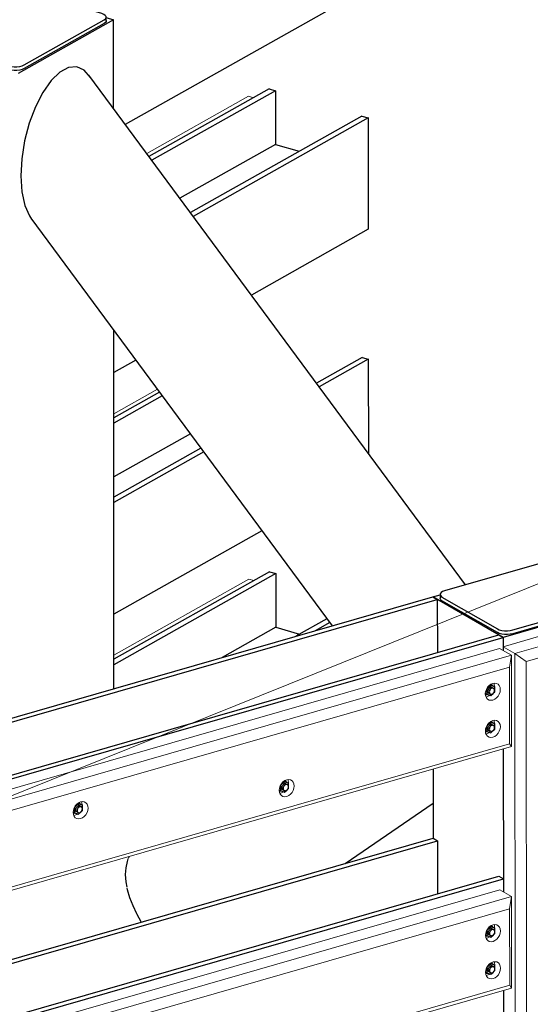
# Model space of a CAD drawing. Header units: millimetres. Extents: x -236694 to -141708, y -41476 to 103952.
# Tile 53 of 103: x -180348 to -179093, y -35251 to -32830. Entities that reach past the tile are written whole.
import ezdxf

# ---------------------------------------------------------------- set-up
doc = ezdxf.new("R2010")
doc.units = ezdxf.units.MM
for name, color, linetype, lineweight in [('N-CO-BC-BETONVORM-G', 50, 'Continuous', 25), ('N-CO-KC-KUNSTSTOFVORM-G', 7, 'Continuous', 13), ('N-CO-SC-STAALVORM-G', 10, 'Continuous', 25), ('X-XX-AL-VERWIJZING_DOORSNEDE-G-5', 8, 'Continuous', 18)]:
    doc.layers.add(name, color=color, linetype=linetype, lineweight=lineweight)

# ---------------------------------------------------------------- blocks, each defined once
blk = doc.blocks.new('GM_afdekklepje - GM_afdekklepje-3673590-3D dubbel geleidewerk')
at = {"layer": 'N-CO-SC-STAALVORM-G'}
for p, q in [((-236927.2, -34769.2), (-237124.1, -34880.2)), ((-236698.3, -34822.9), (-236889.5, -34766.7)), ((-236889.1, -34949.2), (-236692.2, -34838.2)), ((-236687.1, -34840.9), (-236687.1, -34831.8)), ((-236692.2, -34847.4), (-236889.1, -34958.3)), ((-237129.2, -34886.6), (-237129.2, -34895.7)), ((-237118, -34895.5), (-236926.8, -34951.6)), ((-236926.8, -34960.8), (-237118, -34904.6))]:
    blk.add_line(p, q, dxfattribs=at)
for points in [[(-236889.5, -34766.7, 0), (-236895.7, -34765.4, 0), (-236902.6, -34764.7, 0), (-236909.6, -34764.8, 0), (-236916.4, -34765.6, 0), (-236922.4, -34767.1, 0), (-236927.2, -34769.2, 0)], [(-236692.2, -34838.2, 0), (-236688.9, -34835.7, 0), (-236687.2, -34832.9, 0), (-236687.4, -34830, 0), (-236689.4, -34827.3, 0), (-236693.1, -34824.8, 0), (-236698.3, -34822.9, 0)], [(-236687.1, -34840.2, 0), (-236687.2, -34842, 0), (-236688.8, -34844.8, 0), (-236692.2, -34847.4, 0)], [(-237124.1, -34880.2, 0), (-237127.4, -34882.7, 0), (-237129.1, -34885.5, 0), (-237128.9, -34888.3, 0), (-237126.8, -34891.1, 0), (-237123.2, -34893.5, 0), (-237118, -34895.5, 0)], [(-237118, -34904.6, 0), (-237123.1, -34902.7, 0), (-237126.8, -34900.2, 0), (-237128.9, -34897.5, 0), (-237129.1, -34894.6, 0)], [(-236926.8, -34951.6, 0), (-236920.6, -34953, 0), (-236913.7, -34953.7, 0), (-236906.7, -34953.6, 0), (-236899.9, -34952.8, 0), (-236893.9, -34951.2, 0), (-236889.1, -34949.2, 0)], [(-236889.1, -34958.3, 0), (-236893.9, -34960.4, 0), (-236899.9, -34961.9, 0), (-236906.7, -34962.7, 0), (-236913.7, -34962.8, 0), (-236920.6, -34962.1, 0), (-236926.8, -34960.8, 0)]]:
    blk.add_polyline3d(points, dxfattribs=at)
blk = doc.blocks.new('GM_afdekklepje - GM_afdekklepje-3582460-3D dubbel geleidewerk')
at = {"layer": 'N-CO-SC-STAALVORM-G'}
for p, q in [((-235744.2, -35227.9), (-236018.8, -35306.9)), ((-235570.5, -35308.9), (-235706.6, -35230.5)), ((-236030.2, -35315.9), (-236030.2, -35325)), ((-236025.3, -35322.2), (-235889.2, -35400.6)), ((-235851.6, -35403.2), (-235577, -35324.2)), ((-235565.6, -35324.4), (-235565.6, -35315.2)), ((-235889.2, -35409.7), (-236025.3, -35331.3)), ((-235577, -35333.3), (-235851.6, -35412.4))]:
    blk.add_line(p, q, dxfattribs=at)
for points in [[(-235706.6, -35230.5, 0), (-235711.4, -35228.4, 0), (-235717.3, -35226.9, 0), (-235724.1, -35226, 0), (-235731.1, -35225.9, 0), (-235738, -35226.5, 0), (-235744.2, -35227.9, 0)], [(-236025.3, -35331.3, 0), (-236028.5, -35328.8, 0), (-236030.1, -35326, 0), (-236030.2, -35325, 0)], [(-236018.8, -35306.9, 0), (-236024, -35308.8, 0), (-236027.7, -35311.3, 0), (-236029.8, -35314, 0), (-236030.1, -35316.9, 0), (-236028.5, -35319.7, 0), (-236025.3, -35322.2, 0)], [(-235577, -35324.2, 0), (-235571.9, -35322.3, 0), (-235568.1, -35319.8, 0), (-235566, -35317.1, 0), (-235565.7, -35314.2, 0), (-235567.3, -35311.4, 0), (-235570.5, -35308.9, 0)], [(-235565.7, -35323.4, 0), (-235566, -35326.2, 0), (-235568.1, -35329, 0), (-235571.9, -35331.4, 0), (-235577, -35333.3, 0)], [(-235889.2, -35400.6, 0), (-235884.4, -35402.7, 0), (-235878.5, -35404.2, 0), (-235871.7, -35405.1, 0), (-235864.7, -35405.2, 0), (-235857.8, -35404.6, 0), (-235851.6, -35403.2, 0)], [(-235851.6, -35412.4, 0), (-235857.8, -35413.7, 0), (-235864.7, -35414.3, 0), (-235871.7, -35414.2, 0), (-235878.5, -35413.4, 0), (-235884.4, -35411.8, 0), (-235889.2, -35409.7, 0)]]:
    blk.add_polyline3d(points, dxfattribs=at)
blk = doc.blocks.new('GM_Hakorit_3820 - GM_Hakorit_3820-V44-3D dubbel geleidewerk')
at = {"layer": 'N-CO-KC-KUNSTSTOFVORM-G'}
for p, q in [((-231820.3, -34277.5), (-232147.1, -34371.6)), ((-232118.3, -34388.2), (-231791.5, -34294.1)), ((-231796.3, -34323.7), (-232090.4, -34408.4)), ((-232147.1, -34371.6), (-232118.3, -34388.2)), ((-232147.1, -34380.9), (-232147.1, -34371.6)), ((-232118.3, -34388.2), (-232115.5, -37877.5)), ((-232090.4, -34408.4), (-232118.3, -34388.2)), ((-232090.4, -34408.4), (-232087.7, -37861.2)), ((-232146.7, -34974.7), (-232146.9, -34623)), ((-232146.2, -35568.4), (-232146.5, -35216.7))]:
    blk.add_line(p, q, dxfattribs=at)
blk = doc.blocks.new('GM_Hakorit_2620 - GM_Hakorit_2620-3643089-3D dubbel geleidewerk')
at = {"layer": 'N-CO-KC-KUNSTSTOFVORM-G'}
for p, q in [((-234296.7, -34992), (-232155.9, -34375.9)), ((-232155.9, -34375.9), (-232127.1, -34392.5)), ((-232127.1, -34392.5), (-234267.9, -35008.6)), ((-232131.9, -34422.1), (-232127.1, -34392.5)), ((-232127.1, -34392.5), (-232126.9, -34617.2)), ((-232131.9, -34422.1), (-234240, -35028.8)), ((-232131.7, -34610.3), (-232131.9, -34422.1)), ((-232168.7, -34469.7), (-232168.7, -34468.7)), ((-232168.6, -34561.1), (-232168.6, -34560.1)), ((-232126.9, -34617.2), (-234267.7, -35233.3)), ((-232131.7, -34610.3), (-234239.8, -35217)), ((-232126.9, -34617.2), (-232131.7, -34610.3)), ((-232675.3, -34706.9), (-232675.2, -34705.9)), ((-233181.9, -34761.3), (-233181.9, -34760.3)), ((-234296.7, -34992), (-234296.7, -34997.7)), ((-234267.9, -35008.6), (-234296.7, -34992)), ((-234267.7, -35233.3), (-234267.9, -35008.6)), ((-234267.9, -35008.6), (-234240, -35028.8)), ((-233688.5, -34998.5), (-233688.4, -34997.4)), ((-234240, -35028.8), (-234239.8, -35217)), ((-234195.1, -35052.9), (-234195.1, -35051.9)), ((-234195.1, -35144.3), (-234195, -35143.2)), ((-234276.4, -35228.3), (-234267.7, -35233.3)), ((-234239.8, -35217), (-234267.7, -35233.3))]:
    blk.add_line(p, q, dxfattribs=at)
for points in [[(-232191.1, -34487.6, 0), (-232190.4, -34482.1, 0), (-232188.6, -34476.6, 0), (-232185.7, -34471.5, 0), (-232181.9, -34467.2, 0), (-232177.4, -34463.8, 0), (-232172.7, -34461.8, 0), (-232167.9, -34461.1, 0), (-232163.5, -34461.9, 0), (-232159.7, -34464, 0), (-232156.8, -34467.4, 0), (-232154.9, -34471.9, 0), (-232154.3, -34477, 0)], [(-232154.3, -34477, 0), (-232154.9, -34482.5, 0), (-232156.7, -34488, 0), (-232159.7, -34493.1, 0), (-232163.5, -34497.5, 0), (-232167.9, -34500.8, 0), (-232172.7, -34502.9, 0), (-232177.4, -34503.5, 0), (-232181.8, -34502.7, 0), (-232185.7, -34500.6, 0), (-232188.6, -34497.2, 0), (-232190.4, -34492.7, 0), (-232191.1, -34487.6, 0)], [(-232168.7, -34468.7, 0), (-232169.3, -34463.6, 0), (-232170.1, -34461.3, 0)], [(-232189.5, -34495.1, 0), (-232187.1, -34494.6, 0), (-232182.3, -34492.5, 0), (-232180.4, -34491.2, 0)], [(-232191, -34578.9, 0), (-232190.4, -34573.4, 0), (-232188.5, -34568, 0), (-232185.6, -34562.9, 0), (-232181.8, -34558.5, 0), (-232177.4, -34555.2, 0), (-232172.6, -34553.1, 0), (-232167.9, -34552.4, 0), (-232163.4, -34553.2, 0), (-232159.6, -34555.4, 0), (-232156.7, -34558.8, 0), (-232154.8, -34563.2, 0), (-232154.2, -34568.4, 0)], [(-232168.6, -34560.1, 0), (-232169.3, -34554.9, 0), (-232170, -34552.6, 0)], [(-232154.2, -34568.4, 0), (-232154.8, -34573.9, 0), (-232156.7, -34579.3, 0), (-232159.6, -34584.4, 0), (-232163.4, -34588.8, 0), (-232167.8, -34592.1, 0), (-232172.6, -34594.2, 0), (-232177.3, -34594.9, 0), (-232181.8, -34594.1, 0), (-232185.6, -34591.9, 0), (-232188.5, -34588.5, 0), (-232190.4, -34584.1, 0), (-232191, -34578.9, 0)], [(-232189.5, -34586.4, 0), (-232187, -34585.9, 0), (-232182.2, -34583.8, 0), (-232180.3, -34582.5, 0)], [(-232697.6, -34724.7, 0), (-232697, -34719.2, 0), (-232695.1, -34713.8, 0), (-232692.2, -34708.7, 0), (-232688.4, -34704.3, 0), (-232684, -34701, 0), (-232679.2, -34698.9, 0), (-232674.5, -34698.2, 0), (-232670, -34699, 0), (-232666.2, -34701.2, 0), (-232663.3, -34704.6, 0), (-232661.4, -34709, 0), (-232660.8, -34714.2, 0)], [(-232675.2, -34705.9, 0), (-232675.9, -34700.7, 0), (-232676.6, -34698.4, 0)], [(-232660.8, -34714.2, 0), (-232661.4, -34719.7, 0), (-232663.3, -34725.1, 0), (-232666.2, -34730.2, 0), (-232670, -34734.6, 0), (-232674.4, -34737.9, 0), (-232679.2, -34740, 0), (-232683.9, -34740.7, 0), (-232688.4, -34739.9, 0), (-232692.2, -34737.7, 0), (-232695.1, -34734.3, 0), (-232697, -34729.9, 0), (-232697.6, -34724.7, 0)], [(-232696.1, -34732.2, 0), (-232693.6, -34731.7, 0), (-232688.8, -34729.6, 0), (-232686.9, -34728.3, 0)], [(-233204.3, -34779.2, 0), (-233203.6, -34773.7, 0), (-233201.8, -34768.2, 0), (-233198.9, -34763.1, 0), (-233195.1, -34758.7, 0), (-233190.7, -34755.4, 0), (-233185.9, -34753.3, 0), (-233181.1, -34752.7, 0), (-233176.7, -34753.5, 0), (-233172.9, -34755.6, 0), (-233170, -34759, 0), (-233168.1, -34763.5, 0), (-233167.5, -34768.6, 0)], [(-233167.5, -34768.6, 0), (-233168.1, -34774.1, 0), (-233169.9, -34779.6, 0), (-233172.9, -34784.7, 0), (-233176.7, -34789.1, 0), (-233181.1, -34792.4, 0), (-233185.9, -34794.5, 0), (-233190.6, -34795.1, 0), (-233195.1, -34794.3, 0), (-233198.9, -34792.2, 0), (-233201.8, -34788.8, 0), (-233203.6, -34784.3, 0), (-233204.3, -34779.2, 0)], [(-233181.9, -34760.3, 0), (-233182.5, -34755.2, 0), (-233183.3, -34752.9, 0)], [(-233202.8, -34786.7, 0), (-233200.3, -34786.1, 0), (-233195.5, -34784.1, 0), (-233193.6, -34782.8, 0)], [(-233710.8, -35016.3, 0), (-233710.2, -35010.8, 0), (-233708.3, -35005.3, 0), (-233705.4, -35000.2, 0), (-233701.6, -34995.9, 0), (-233697.2, -34992.6, 0), (-233692.4, -34990.5, 0), (-233687.7, -34989.8, 0), (-233683.2, -34990.6, 0), (-233679.4, -34992.8, 0), (-233676.5, -34996.2, 0), (-233674.7, -35000.6, 0), (-233674, -35005.8, 0)], [(-233674, -35005.8, 0), (-233674.6, -35011.2, 0), (-233676.5, -35016.7, 0), (-233679.4, -35021.8, 0), (-233683.2, -35026.2, 0), (-233687.6, -35029.5, 0), (-233692.4, -35031.6, 0), (-233697.2, -35032.3, 0), (-233701.6, -35031.5, 0), (-233705.4, -35029.3, 0), (-233708.3, -35025.9, 0), (-233710.2, -35021.5, 0), (-233710.8, -35016.3, 0)], [(-233688.4, -34997.4, 0), (-233689.1, -34992.3, 0), (-233689.8, -34990, 0)], [(-233709.3, -35023.8, 0), (-233706.8, -35023.3, 0), (-233702, -35021.2, 0), (-233700.1, -35019.9, 0)], [(-234217.5, -35070.8, 0), (-234216.8, -35065.3, 0), (-234215, -35059.8, 0), (-234212.1, -35054.7, 0), (-234208.3, -35050.3, 0), (-234203.9, -35047, 0), (-234199.1, -35044.9, 0), (-234194.3, -35044.3, 0), (-234189.9, -35045, 0), (-234186.1, -35047.2, 0), (-234183.2, -35050.6, 0), (-234181.3, -35055.1, 0), (-234180.7, -35060.2, 0)], [(-234180.7, -35060.2, 0), (-234181.3, -35065.7, 0), (-234183.2, -35071.2, 0), (-234186.1, -35076.3, 0), (-234189.9, -35080.6, 0), (-234194.3, -35084, 0), (-234199.1, -35086, 0), (-234203.8, -35086.7, 0), (-234208.3, -35085.9, 0), (-234212.1, -35083.8, 0), (-234215, -35080.4, 0), (-234216.8, -35075.9, 0), (-234217.5, -35070.8, 0)], [(-234195.1, -35051.9, 0), (-234195.7, -35046.8, 0), (-234196.5, -35044.5, 0)], [(-234216, -35078.3, 0), (-234213.5, -35077.7, 0), (-234208.7, -35075.7, 0), (-234206.8, -35074.4, 0)], [(-234217.4, -35162.1, 0), (-234216.8, -35156.6, 0), (-234214.9, -35151.1, 0), (-234212, -35146, 0), (-234208.2, -35141.7, 0), (-234203.8, -35138.4, 0), (-234199, -35136.3, 0), (-234194.3, -35135.6, 0), (-234189.8, -35136.4, 0), (-234186, -35138.6, 0), (-234183.1, -35142, 0), (-234181.3, -35146.4, 0), (-234180.6, -35151.5, 0)], [(-234180.6, -35151.5, 0), (-234181.2, -35157, 0), (-234183.1, -35162.5, 0), (-234186, -35167.6, 0), (-234189.8, -35172, 0), (-234194.2, -35175.3, 0), (-234199, -35177.4, 0), (-234203.8, -35178.1, 0), (-234208.2, -35177.3, 0), (-234212, -35175.1, 0), (-234214.9, -35171.7, 0), (-234216.8, -35167.3, 0), (-234217.4, -35162.1, 0)], [(-234195, -35143.2, 0), (-234195.7, -35138.1, 0), (-234196.4, -35135.8, 0)], [(-234215.9, -35169.6, 0), (-234213.4, -35169.1, 0), (-234208.7, -35167, 0), (-234206.7, -35165.7, 0)]]:
    blk.add_polyline3d(points, dxfattribs=at)
blk = doc.blocks.new('GM_Hakorit_2620 - GM_Hakorit_2620-V59-3D dubbel geleidewerk')
at = {"layer": 'N-CO-KC-KUNSTSTOFVORM-G'}
for p, q in [((-234276.1, -35580), (-232155.4, -34969.7)), ((-232126.6, -34986.3), (-234267.4, -35602.4)), ((-232155.4, -34969.7), (-232126.6, -34986.3)), ((-232131.4, -35015.9), (-232126.6, -34986.3)), ((-232126.6, -34986.3), (-232126.4, -35211)), ((-232131.4, -35015.9), (-234239.5, -35622.6)), ((-232131.2, -35204), (-232131.4, -35015.9)), ((-232168.2, -35063.5), (-232168.2, -35062.5)), ((-232168.2, -35154.8), (-232168.1, -35153.8)), ((-232131.2, -35204), (-234239.4, -35810.7)), ((-232126.4, -35211), (-232131.2, -35204)), ((-232126.4, -35211), (-234267.2, -35827.1)), ((-232674.8, -35300.6), (-232674.8, -35299.6)), ((-233181.5, -35355.1), (-233181.4, -35354)), ((-233688, -35592.2), (-233688, -35591.2)), ((-234267.4, -35602.4), (-234276.1, -35597.3)), ((-234267.2, -35827.1), (-234267.4, -35602.4)), ((-234267.4, -35602.4), (-234239.5, -35622.6)), ((-234239.5, -35622.6), (-234239.4, -35810.7)), ((-234194.7, -35646.7), (-234194.6, -35645.6)), ((-234194.6, -35738), (-234194.6, -35737)), ((-234239.4, -35810.7), (-234267.2, -35827.1)), ((-234275.9, -35822), (-234267.2, -35827.1))]:
    blk.add_line(p, q, dxfattribs=at)
for points in [[(-232190.6, -35081.3, 0), (-232190, -35075.8, 0), (-232188.1, -35070.4, 0), (-232185.2, -35065.3, 0), (-232181.4, -35060.9, 0), (-232177, -35057.6, 0), (-232172.2, -35055.5, 0), (-232167.5, -35054.8, 0), (-232163, -35055.6, 0), (-232159.2, -35057.8, 0), (-232156.3, -35061.2, 0), (-232154.4, -35065.6, 0), (-232153.8, -35070.8, 0)], [(-232168.2, -35062.5, 0), (-232168.9, -35057.3, 0), (-232169.6, -35055, 0)], [(-232153.8, -35070.8, 0), (-232154.4, -35076.3, 0), (-232156.3, -35081.7, 0), (-232159.2, -35086.8, 0), (-232163, -35091.2, 0), (-232167.4, -35094.5, 0), (-232172.2, -35096.6, 0), (-232176.9, -35097.3, 0), (-232181.4, -35096.5, 0), (-232185.2, -35094.3, 0), (-232188.1, -35090.9, 0), (-232189.9, -35086.5, 0), (-232190.6, -35081.3, 0)], [(-232189.1, -35088.8, 0), (-232186.6, -35088.3, 0), (-232181.8, -35086.2, 0), (-232179.9, -35084.9, 0)], [(-232190.5, -35172.7, 0), (-232189.9, -35167.2, 0), (-232188, -35161.7, 0), (-232185.1, -35156.6, 0), (-232181.3, -35152.2, 0), (-232176.9, -35148.9, 0), (-232172.1, -35146.8, 0), (-232167.4, -35146.2, 0), (-232162.9, -35146.9, 0), (-232159.1, -35149.1, 0), (-232156.2, -35152.5, 0), (-232154.4, -35157, 0), (-232153.7, -35162.1, 0)], [(-232168.1, -35153.8, 0), (-232168.8, -35148.7, 0), (-232169.5, -35146.4, 0)], [(-232153.7, -35162.1, 0), (-232154.4, -35167.6, 0), (-232156.2, -35173.1, 0), (-232159.1, -35178.2, 0), (-232162.9, -35182.5, 0), (-232167.3, -35185.9, 0), (-232172.1, -35187.9, 0), (-232176.9, -35188.6, 0), (-232181.3, -35187.8, 0), (-232185.1, -35185.7, 0), (-232188, -35182.2, 0), (-232189.9, -35177.8, 0), (-232190.5, -35172.7, 0)], [(-232189, -35180.2, 0), (-232186.5, -35179.6, 0), (-232181.8, -35177.6, 0), (-232179.8, -35176.3, 0)], [(-232697.1, -35318.5, 0), (-232696.5, -35313, 0), (-232694.7, -35307.5, 0), (-232691.7, -35302.4, 0), (-232687.9, -35298, 0), (-232683.5, -35294.7, 0), (-232678.7, -35292.6, 0), (-232674, -35292, 0), (-232669.5, -35292.7, 0), (-232665.7, -35294.9, 0), (-232662.8, -35298.3, 0), (-232661, -35302.8, 0), (-232660.3, -35307.9, 0)], [(-232674.8, -35299.6, 0), (-232675.4, -35294.5, 0), (-232676.1, -35292.2, 0)], [(-232660.3, -35307.9, 0), (-232661, -35313.4, 0), (-232662.8, -35318.9, 0), (-232665.7, -35324, 0), (-232669.5, -35328.3, 0), (-232673.9, -35331.7, 0), (-232678.7, -35333.7, 0), (-232683.5, -35334.4, 0), (-232687.9, -35333.6, 0), (-232691.7, -35331.5, 0), (-232694.6, -35328, 0), (-232696.5, -35323.6, 0), (-232697.1, -35318.5, 0)], [(-232695.6, -35326, 0), (-232693.1, -35325.4, 0), (-232688.4, -35323.4, 0), (-232686.4, -35322.1, 0)], [(-233203.8, -35372.9, 0), (-233203.2, -35367.4, 0), (-233201.3, -35361.9, 0), (-233198.4, -35356.8, 0), (-233194.6, -35352.5, 0), (-233190.2, -35349.2, 0), (-233185.4, -35347.1, 0), (-233180.7, -35346.4, 0), (-233176.2, -35347.2, 0), (-233172.4, -35349.4, 0), (-233169.5, -35352.8, 0), (-233167.6, -35357.2, 0), (-233167, -35362.3, 0)], [(-233181.4, -35354, 0), (-233182.1, -35348.9, 0), (-233182.8, -35346.6, 0)], [(-233167, -35362.3, 0), (-233167.6, -35367.8, 0), (-233169.5, -35373.3, 0), (-233172.4, -35378.4, 0), (-233176.2, -35382.8, 0), (-233180.6, -35386.1, 0), (-233185.4, -35388.2, 0), (-233190.1, -35388.9, 0), (-233194.6, -35388.1, 0), (-233198.4, -35385.9, 0), (-233201.3, -35382.5, 0), (-233203.2, -35378.1, 0), (-233203.8, -35372.9, 0)], [(-233202.3, -35380.4, 0), (-233199.8, -35379.9, 0), (-233195, -35377.8, 0), (-233193.1, -35376.5, 0)], [(-233710.3, -35610.1, 0), (-233709.7, -35604.6, 0), (-233707.9, -35599.1, 0), (-233704.9, -35594, 0), (-233701.1, -35589.6, 0), (-233696.7, -35586.3, 0), (-233691.9, -35584.2, 0), (-233687.2, -35583.6, 0), (-233682.8, -35584.3, 0), (-233678.9, -35586.5, 0), (-233676, -35589.9, 0), (-233674.2, -35594.4, 0), (-233673.5, -35599.5, 0)], [(-233688, -35591.2, 0), (-233688.6, -35586, 0), (-233689.3, -35583.8, 0)], [(-233673.5, -35599.5, 0), (-233674.2, -35605, 0), (-233676, -35610.5, 0), (-233678.9, -35615.6, 0), (-233682.7, -35619.9, 0), (-233687.2, -35623.3, 0), (-233691.9, -35625.3, 0), (-233696.7, -35626, 0), (-233701.1, -35625.2, 0), (-233704.9, -35623.1, 0), (-233707.8, -35619.6, 0), (-233709.7, -35615.2, 0), (-233710.3, -35610.1, 0)], [(-233708.8, -35617.6, 0), (-233706.3, -35617, 0), (-233701.6, -35615, 0), (-233699.6, -35613.7, 0)], [(-234217, -35664.5, 0), (-234216.4, -35659, 0), (-234214.5, -35653.5, 0), (-234211.6, -35648.4, 0), (-234207.8, -35644.1, 0), (-234203.4, -35640.8, 0), (-234198.6, -35638.7, 0), (-234193.9, -35638, 0), (-234189.4, -35638.8, 0), (-234185.6, -35641, 0), (-234182.7, -35644.4, 0), (-234180.9, -35648.8, 0), (-234180.2, -35653.9, 0)], [(-234194.6, -35645.6, 0), (-234195.3, -35640.5, 0), (-234196, -35638.2, 0)], [(-234180.2, -35653.9, 0), (-234180.8, -35659.4, 0), (-234182.7, -35664.9, 0), (-234185.6, -35670, 0), (-234189.4, -35674.4, 0), (-234193.8, -35677.7, 0), (-234198.6, -35679.8, 0), (-234203.3, -35680.5, 0), (-234207.8, -35679.7, 0), (-234211.6, -35677.5, 0), (-234214.5, -35674.1, 0), (-234216.4, -35669.7, 0), (-234217, -35664.5, 0)], [(-234215.5, -35672, 0), (-234213, -35671.5, 0), (-234208.2, -35669.4, 0), (-234206.3, -35668.1, 0)], [(-234216.9, -35755.9, 0), (-234216.3, -35750.4, 0), (-234214.5, -35744.9, 0), (-234211.5, -35739.8, 0), (-234207.7, -35735.4, 0), (-234203.3, -35732.1, 0), (-234198.6, -35730, 0), (-234193.8, -35729.4, 0), (-234189.4, -35730.1, 0), (-234185.5, -35732.3, 0), (-234182.6, -35735.7, 0), (-234180.8, -35740.1, 0), (-234180.1, -35745.3, 0)], [(-234194.6, -35737, 0), (-234195.2, -35731.8, 0), (-234195.9, -35729.6, 0)], [(-234180.1, -35745.3, 0), (-234180.8, -35750.8, 0), (-234182.6, -35756.3, 0), (-234185.5, -35761.4, 0), (-234189.3, -35765.7, 0), (-234193.8, -35769.1, 0), (-234198.5, -35771.1, 0), (-234203.3, -35771.8, 0), (-234207.7, -35771, 0), (-234211.5, -35768.9, 0), (-234214.4, -35765.4, 0), (-234216.3, -35761, 0), (-234216.9, -35755.9, 0)], [(-234215.4, -35763.4, 0), (-234212.9, -35762.8, 0), (-234208.2, -35760.8, 0), (-234206.2, -35759.5, 0)]]:
    blk.add_polyline3d(points, dxfattribs=at)
blk = doc.blocks.new('GM_Hakorit_1120 - GM_Hakorit_1120-V66-3D dubbel geleidewerk')
at = {"layer": 'N-CO-KC-KUNSTSTOFVORM-G'}
for p, q in [((-233023.1, -33159.1), (-232773, -33018.1)), ((-232773, -33018.1), (-232761.2, -33021.6))]:
    blk.add_line(p, q, dxfattribs=at)
blk = doc.blocks.new('GM_Hakorit_1120 - GM_Hakorit_1120-V67-3D dubbel geleidewerk')
at = {"layer": 'N-CO-KC-KUNSTSTOFVORM-G'}
blk.add_line((-233104.3, -33798.8), (-232997.1, -33738.4), dxfattribs=at)
blk = doc.blocks.new('GM_Hakorit_1120 - GM_Hakorit_1120-V68-3D dubbel geleidewerk')
at = {"layer": 'N-CO-KC-KUNSTSTOFVORM-G'}
for p, q in [((-233103.9, -34392.6), (-232772, -34205.6)), ((-232772, -34205.6), (-232760.3, -34209))]:
    blk.add_line(p, q, dxfattribs=at)
blk = doc.blocks.new('GM_Bouten_Moeren_Zeskant - M16-V86-3D dubbel geleidewerk')
at = {"layer": 'N-CO-SC-STAALVORM-G'}
for p, q in [((-237470.2, -36675), (-237480, -36684.2)), ((-237480, -36684.2), (-237480, -36696.8)), ((-237463.3, -36682.4), (-237474.6, -36675.9)), ((-237472.1, -36673.9), (-237470.2, -36675)), ((-237471, -36673.1), (-237467.9, -36674.2)), ((-237460.4, -36678.5), (-237470.2, -36675)), ((-237467.9, -36674.2), (-237460.4, -36678.5)), ((-237460.4, -36691.2), (-237460.4, -36678.5)), ((-237483.3, -36694.9), (-237480, -36696.8)), ((-237482.6, -36689.8), (-237471.3, -36696.3)), ((-237480, -36696.8), (-237470.2, -36700.3)), ((-237470.2, -36700.3), (-237464.3, -36694.8)), ((-237464, -36694.5), (-237460.4, -36691.2))]:
    blk.add_line(p, q, dxfattribs=at)
for points in [[(-237476.7, -36689.5, 0), (-237476.5, -36687.6, 0), (-237475.9, -36685.6, 0), (-237474.8, -36683.8, 0), (-237473.5, -36682.3, 0), (-237471.9, -36681.1, 0), (-237470.2, -36680.4, 0), (-237468.5, -36680.1, 0), (-237466.9, -36680.4, 0), (-237465.6, -36681.2, 0)], [(-237460.8, -36687.4, 0), (-237461, -36685.6, 0), (-237461.7, -36684, 0), (-237462.7, -36682.8, 0), (-237464.1, -36682.1, 0), (-237465.6, -36681.8, 0), (-237467.3, -36682, 0), (-237469, -36682.8, 0), (-237470.6, -36683.9, 0), (-237471.9, -36685.5, 0), (-237473, -36687.3, 0), (-237473.6, -36689.2, 0), (-237473.9, -36691.2, 0)], [(-237466.6, -36674.4, 0), (-237467.1, -36673.4, 0), (-237468.6, -36671.6, 0)], [(-237483.3, -36697.1, 0), (-237480.9, -36697.5, 0), (-237478.9, -36697.3, 0)], [(-237473.5, -36694.9, 0), (-237474.8, -36694.2, 0), (-237475.9, -36692.9, 0), (-237476.5, -36691.4, 0), (-237476.7, -36689.5, 0)], [(-237473.9, -36691.2, 0), (-237473.6, -36693, 0), (-237473, -36694.6, 0), (-237471.9, -36695.8, 0), (-237470.6, -36696.6, 0), (-237469, -36696.9, 0), (-237467.3, -36696.6, 0), (-237465.6, -36695.9, 0), (-237464, -36694.7, 0), (-237462.7, -36693.2, 0), (-237461.7, -36691.3, 0), (-237461, -36689.4, 0), (-237460.8, -36687.4, 0)]]:
    blk.add_polyline3d(points, dxfattribs=at)
blk = doc.blocks.new('GM_Bouten_Moeren_Zeskant - M16-V81-3D dubbel geleidewerk')
at = {"layer": 'N-CO-SC-STAALVORM-G'}
for p, q in [((-237992.7, -36140.1), (-238002.5, -36149.3)), ((-238002.5, -36149.3), (-238002.5, -36161.9)), ((-237985.8, -36147.5), (-237997.1, -36141)), ((-237994.6, -36139), (-237992.7, -36140.1)), ((-237993.4, -36138.2), (-237990.4, -36139.3)), ((-237982.9, -36143.6), (-237992.7, -36140.1)), ((-237990.4, -36139.3), (-237982.9, -36143.6)), ((-237982.9, -36156.3), (-237982.9, -36143.6)), ((-238005.8, -36160), (-238002.5, -36161.9)), ((-238005, -36154.9), (-237993.8, -36161.4)), ((-238002.5, -36161.9), (-237992.7, -36165.4)), ((-237992.7, -36165.4), (-237986.8, -36159.9)), ((-237986.5, -36159.6), (-237982.9, -36156.3))]:
    blk.add_line(p, q, dxfattribs=at)
for points in [[(-237999.2, -36154.7, 0), (-237999, -36152.7, 0), (-237998.3, -36150.8, 0), (-237997.3, -36148.9, 0), (-237995.9, -36147.4, 0), (-237994.4, -36146.2, 0), (-237992.7, -36145.5, 0), (-237991, -36145.2, 0), (-237989.4, -36145.5, 0), (-237988.1, -36146.3, 0)], [(-237983.3, -36152.6, 0), (-237983.5, -36150.7, 0), (-237984.1, -36149.2, 0), (-237985.2, -36147.9, 0), (-237986.5, -36147.2, 0), (-237988.1, -36146.9, 0), (-237989.8, -36147.1, 0), (-237991.5, -36147.9, 0), (-237993.1, -36149.1, 0), (-237994.4, -36150.6, 0), (-237995.5, -36152.4, 0), (-237996.1, -36154.4, 0), (-237996.3, -36156.3, 0)], [(-237989, -36139.5, 0), (-237989.6, -36138.6, 0), (-237990.7, -36137, 0)], [(-238005.8, -36162.3, 0), (-238003.3, -36162.6, 0), (-238001.4, -36162.4, 0)], [(-237996, -36160, 0), (-237997.3, -36159.3, 0), (-237998.3, -36158.1, 0), (-237999, -36156.5, 0), (-237999.2, -36154.7, 0)], [(-237996.3, -36156.3, 0), (-237996.1, -36158.2, 0), (-237995.5, -36159.7, 0), (-237994.4, -36160.9, 0), (-237993.1, -36161.7, 0), (-237991.5, -36162, 0), (-237989.8, -36161.8, 0), (-237988.1, -36161, 0), (-237986.5, -36159.8, 0), (-237985.2, -36158.3, 0), (-237984.1, -36156.5, 0), (-237983.5, -36154.5, 0), (-237983.3, -36152.6, 0)]]:
    blk.add_polyline3d(points, dxfattribs=at)
blk = doc.blocks.new('GM_Bouten_Moeren_Zeskant - M16-3610774-3D dubbel geleidewerk')
at = {"layer": 'N-CO-SC-STAALVORM-G'}
for p, q in [((-237483.8, -36101.2), (-237480.5, -36103.1)), ((-237483, -36096), (-237471.8, -36102.5)), ((-237470.7, -36081.3), (-237480.5, -36090.4)), ((-237480.5, -36090.4), (-237480.5, -36103.1)), ((-237480.5, -36103.1), (-237470.7, -36106.6)), ((-237463.8, -36088.7), (-237475.1, -36082.2)), ((-237472.6, -36080.2), (-237470.7, -36081.3)), ((-237471.5, -36079.3), (-237468.4, -36080.5)), ((-237460.9, -36084.8), (-237470.7, -36081.3)), ((-237470.7, -36106.6), (-237464.8, -36101.1)), ((-237468.4, -36080.5), (-237460.9, -36084.8)), ((-237464.5, -36100.8), (-237460.9, -36097.4)), ((-237460.9, -36097.4), (-237460.9, -36084.8))]:
    blk.add_line(p, q, dxfattribs=at)
for points in [[(-237467, -36080.7, 0), (-237467.6, -36079.7, 0), (-237469, -36077.8, 0)], [(-237477.2, -36095.8, 0), (-237477, -36093.8, 0), (-237476.3, -36091.9, 0), (-237475.3, -36090.1, 0), (-237474, -36088.5, 0), (-237472.4, -36087.3, 0), (-237470.7, -36086.6, 0), (-237469, -36086.4, 0), (-237467.4, -36086.7, 0), (-237466.1, -36087.4, 0)], [(-237473.9, -36101.2, 0), (-237475.3, -36100.4, 0), (-237476.3, -36099.2, 0), (-237477, -36097.6, 0), (-237477.2, -36095.8, 0)], [(-237461.3, -36093.7, 0), (-237461.5, -36091.9, 0), (-237462.1, -36090.3, 0), (-237463.2, -36089.1, 0), (-237464.5, -36088.3, 0), (-237466.1, -36088, 0), (-237467.8, -36088.3, 0), (-237469.5, -36089, 0), (-237471.1, -36090.2, 0), (-237472.4, -36091.7, 0), (-237473.5, -36093.6, 0), (-237474.1, -36095.5, 0), (-237474.3, -36097.5, 0)], [(-237474.3, -36097.5, 0), (-237474.1, -36099.3, 0), (-237473.5, -36100.9, 0), (-237472.4, -36102.1, 0), (-237471.1, -36102.9, 0), (-237469.5, -36103.1, 0), (-237467.8, -36102.9, 0), (-237466.1, -36102.2, 0), (-237464.5, -36101, 0), (-237463.2, -36099.4, 0), (-237462.1, -36097.6, 0), (-237461.5, -36095.7, 0), (-237461.3, -36093.7, 0)], [(-237483.8, -36103.4, 0), (-237481.3, -36103.8, 0), (-237479.4, -36103.6, 0)]]:
    blk.add_polyline3d(points, dxfattribs=at)
blk = doc.blocks.new('GM_Bouten_Moeren_Zeskant - M16-V148-3D dubbel geleidewerk')
at = {"layer": 'N-CO-SC-STAALVORM-G'}
for p, q in [((-232177.3, -35151.7), (-232187.1, -35160.9)), ((-232170.4, -35159.1), (-232181.5, -35152.7)), ((-232179.2, -35150.7), (-232177.3, -35151.7)), ((-232178.1, -35149.8), (-232175, -35150.9)), ((-232167.5, -35155.2), (-232177.3, -35151.7)), ((-232175, -35150.9), (-232167.5, -35155.2)), ((-232167.5, -35167.9), (-232167.5, -35155.2)), ((-232190.4, -35171.7), (-232187.1, -35173.6)), ((-232189.7, -35166.5), (-232178.4, -35173)), ((-232187.1, -35160.9), (-232187.1, -35173.6)), ((-232187.1, -35173.6), (-232177.3, -35177.1)), ((-232177.3, -35177.1), (-232171.4, -35171.6)), ((-232171.1, -35171.3), (-232167.5, -35167.9))]:
    blk.add_line(p, q, dxfattribs=at)
for points in [[(-232183.8, -35166.3, 0), (-232183.6, -35164.3, 0), (-232183, -35162.4, 0), (-232181.9, -35160.6, 0), (-232180.6, -35159, 0), (-232179, -35157.8, 0), (-232177.3, -35157.1, 0), (-232175.6, -35156.9, 0), (-232174, -35157.1, 0), (-232172.7, -35157.9, 0)], [(-232167.9, -35164.2, 0), (-232168.1, -35162.4, 0), (-232168.8, -35160.8, 0), (-232169.8, -35159.6, 0), (-232171.2, -35158.8, 0), (-232172.7, -35158.5, 0), (-232174.4, -35158.8, 0), (-232176.1, -35159.5, 0), (-232177.7, -35160.7, 0), (-232179.1, -35162.2, 0), (-232180.1, -35164, 0), (-232180.7, -35166, 0), (-232181, -35167.9, 0)], [(-232173.7, -35151.2, 0), (-232174.2, -35150.2, 0), (-232175.4, -35148.6, 0)], [(-232190.4, -35173.9, 0), (-232188, -35174.2, 0), (-232186, -35174.1, 0)], [(-232180.7, -35171.6, 0), (-232181.9, -35170.9, 0), (-232183, -35169.7, 0), (-232183.6, -35168.1, 0), (-232183.8, -35166.3, 0)], [(-232181, -35167.9, 0), (-232180.7, -35169.8, 0), (-232180.1, -35171.3, 0), (-232179, -35172.6, 0), (-232177.7, -35173.3, 0), (-232176.1, -35173.6, 0), (-232174.4, -35173.4, 0), (-232172.7, -35172.6, 0), (-232171.2, -35171.4, 0), (-232169.8, -35169.9, 0), (-232168.8, -35168.1, 0), (-232168.1, -35166.1, 0), (-232167.9, -35164.2, 0)]]:
    blk.add_polyline3d(points, dxfattribs=at)

msp = doc.modelspace()

# ---------------------------------------------------------------- linework, layer by layer
at = {"layer": 'N-CO-SC-STAALVORM-G'}
for p, q in [((-179492.3, -32751.3), (-180088.8, -33087.4)), ((-180117.9, -32829.7), (-180352.3, -32961.7)), ((-180135.8, -32824.4), (-180117.9, -32829.7)), ((-180117.7, -33048.3), (-180117.9, -32829.7)), ((-180117.7, -33048.3), (-180117.9, -32829.7)), ((-179252.4, -34219.3), (-180178.2, -32965.8)), ((-179735.1, -32999.6), (-180030.7, -33166.2)), ((-179735.1, -32999.6), (-179719.7, -33004.2)), ((-179719.7, -33004.2), (-180023.8, -33175.5)), ((-179719.7, -33004.2), (-179719.6, -33136.2)), ((-179507.4, -33066.5), (-179928.9, -33304)), ((-179492, -33071), (-179922, -33313.3)), ((-179507.4, -33066.5), (-179492, -33071)), ((-179492, -33071), (-179491.8, -33345.1)), ((-179719.6, -33136.2), (-179954.9, -33268.7)), ((-179719.6, -33136.2), (-179661.4, -33153.3)), ((-180320.8, -33317.9), (-179580.4, -34320.3)), ((-179491.8, -33345.1), (-179778.9, -33506.8)), ((-180116.6, -34474.6), (-180117.3, -33593)), ((-180117.2, -33697.4), (-180117.3, -33593)), ((-180062.8, -33666.8), (-180117.2, -33697.4)), ((-179506.9, -33660.2), (-179619, -33723.4)), ((-179491.6, -33664.8), (-179612.1, -33732.7)), ((-179506.9, -33660.2), (-179491.6, -33664.8)), ((-179491.6, -33664.8), (-179491.4, -33896.1)), ((-180004.7, -33745.5), (-180117.1, -33808.9)), ((-179997.8, -33754.8), (-180117.1, -33822.1)), ((-179928.9, -33848.1), (-180117, -33954.1)), ((-179902.9, -33883.3), (-180116.9, -34003.9)), ((-179896, -33892.7), (-180116.9, -34017.1)), ((-180116.7, -34291.2), (-180116.9, -34017.1)), ((-179753, -34086.3), (-180116.7, -34291.2)), ((-179734.2, -34187.1), (-180116.6, -34402.6)), ((-179734.2, -34187.1), (-179718.8, -34191.6)), ((-179718.8, -34191.6), (-180116.6, -34415.8)), ((-179718.8, -34191.6), (-179718.7, -34323.6)), ((-181487.8, -34869.3), (-179332.9, -34249.1)), ((-181473.7, -34874.7), (-179321.9, -34255.4)), ((-179332.9, -34249.1), (-179315.2, -34244)), ((-179332.9, -34249.1), (-179321.9, -34255.4)), ((-179159.9, -34348.7), (-179332.9, -34249.1)), ((-179321.9, -34255.4), (-179321.8, -34385.9)), ((-178833.1, -34254.7), (-179159.9, -34348.7)), ((-179593.1, -34302.8), (-179670, -34346.1)), ((-179718.7, -34323.6), (-179851, -34398.2)), ((-179718.7, -34323.6), (-179660.4, -34340.7)), ((-179586.2, -34312.1), (-179622.1, -34332.3)), ((-181329.2, -34963.6), (-179170.9, -34342.4)), ((-181318.2, -34969.9), (-179159.9, -34348.7)), ((-179170.9, -34342.4), (-179159.9, -34348.7)), ((-179159.9, -34348.7), (-179159.9, -34380.9)), ((-179159.9, -34348.7), (-179159.9, -34380.9)), ((-179159.7, -34623), (-179159.4, -34974.7)), ((-179332.5, -34672.7), (-179332.4, -34842.8)), ((-179548.3, -34905), (-179332.5, -34756.7)), ((-181289, -35405.9), (-179332.4, -34842.8)), ((-179332.4, -34842.8), (-179321.4, -34849.1)), ((-181289, -35415.4), (-179321.4, -34849.1)), ((-179321.4, -34849.1), (-179321.3, -34979.6)), ((-180079.6, -34887.6), (-180081.9, -34892.6)), ((-181288.9, -35545.9), (-179170.4, -34936.2)), ((-179170.4, -34936.2), (-179159.5, -34942.5)), ((-181288.9, -35555.3), (-179159.5, -34942.5)), ((-179159.5, -34942.5), (-179159.4, -34974.7)), ((-180061.3, -35028.1), (-180060.7, -35029.2)), ((-179159.2, -35216.7), (-179158.9, -35568.4))]:
    msp.add_line(p, q, dxfattribs=at)
for points in [[(-180174.4, -32971.5, 0), (-180189.7, -32953.9, 0), (-180207.9, -32945.8, 0), (-180228.3, -32947.6, 0), (-180249.7, -32959, 0), (-180271.1, -32979.6, 0), (-180291.4, -33008.4, 0), (-180309.6, -33043.9, 0), (-180324.8, -33084.2, 0), (-180336.3, -33127.5, 0), (-180343.3, -33171.5, 0), (-180345.7, -33214, 0)], [(-180345.7, -33214, 0), (-180343.3, -33252.9, 0), (-180336.1, -33286.2, 0), (-180324.6, -33312.2, 0), (-180319.3, -33319.9, 0)], [(-180082.2, -34893.2, 0), (-180084.5, -34899.7, 0), (-180087.9, -34915.2, 0), (-180088.9, -34931.9, 0), (-180087.5, -34949.8, 0), (-180085.2, -34963.3, 0)], [(-180084.7, -34965.2, 0), (-180083.9, -34968.7, 0), (-180078.3, -34988.2, 0), (-180070.7, -35008.2, 0), (-180061.3, -35028.1, 0)], [(-180060.5, -35029.6, 0), (-180050.4, -35047.6, 0), (-180049.4, -35049.2, 0)]]:
    msp.add_polyline3d(points, dxfattribs=at)
at = {"layer": 'X-XX-AL-VERWIJZING_DOORSNEDE-G-5'}
msp.add_line((-175444.1, -32753.8), (-184045.2, -36219.4), dxfattribs=at)

# ---------------------------------------------------------------- block references
at = {"layer": 'N-CO-BC-BETONVORM-G'}
for name, p in [('GM_afdekklepje - GM_afdekklepje-3673590-3D dubbel geleidewerk', (56551.5, 2008.3)), ('GM_Hakorit_1120 - GM_Hakorit_1120-V66-3D dubbel geleidewerk', (52987.2, 0)), ('GM_Hakorit_1120 - GM_Hakorit_1120-V67-3D dubbel geleidewerk', (52987.2, 0)), ('GM_afdekklepje - GM_afdekklepje-3582460-3D dubbel geleidewerk', (56714.9, 1072.8)), ('GM_Hakorit_1120 - GM_Hakorit_1120-V68-3D dubbel geleidewerk', (52987.2, 0)), ('GM_Hakorit_3820 - GM_Hakorit_3820-V44-3D dubbel geleidewerk', (52987.2, 0)), ('GM_Hakorit_2620 - GM_Hakorit_2620-3643089-3D dubbel geleidewerk', (52987.2, 0)), ('GM_Bouten_Moeren_Zeskant - M16-3610774-3D dubbel geleidewerk', (58280.1, 1614.6)), ('GM_Bouten_Moeren_Zeskant - M16-V81-3D dubbel geleidewerk', (58802.1, 1582.1)), ('GM_Bouten_Moeren_Zeskant - M16-V86-3D dubbel geleidewerk', (57773, 1971.2)), ('GM_Bouten_Moeren_Zeskant - M16-V86-3D dubbel geleidewerk', (57266.4, 1916.8)), ('GM_Hakorit_2620 - GM_Hakorit_2620-V59-3D dubbel geleidewerk', (52987.2, 0)), ('GM_Bouten_Moeren_Zeskant - M16-V86-3D dubbel geleidewerk', (58280.1, 1614.6)), ('GM_Bouten_Moeren_Zeskant - M16-V148-3D dubbel geleidewerk', (52987.2, 0))]:
    msp.add_blockref(name, p, dxfattribs=at)

doc.saveas('drawing.dxf')
